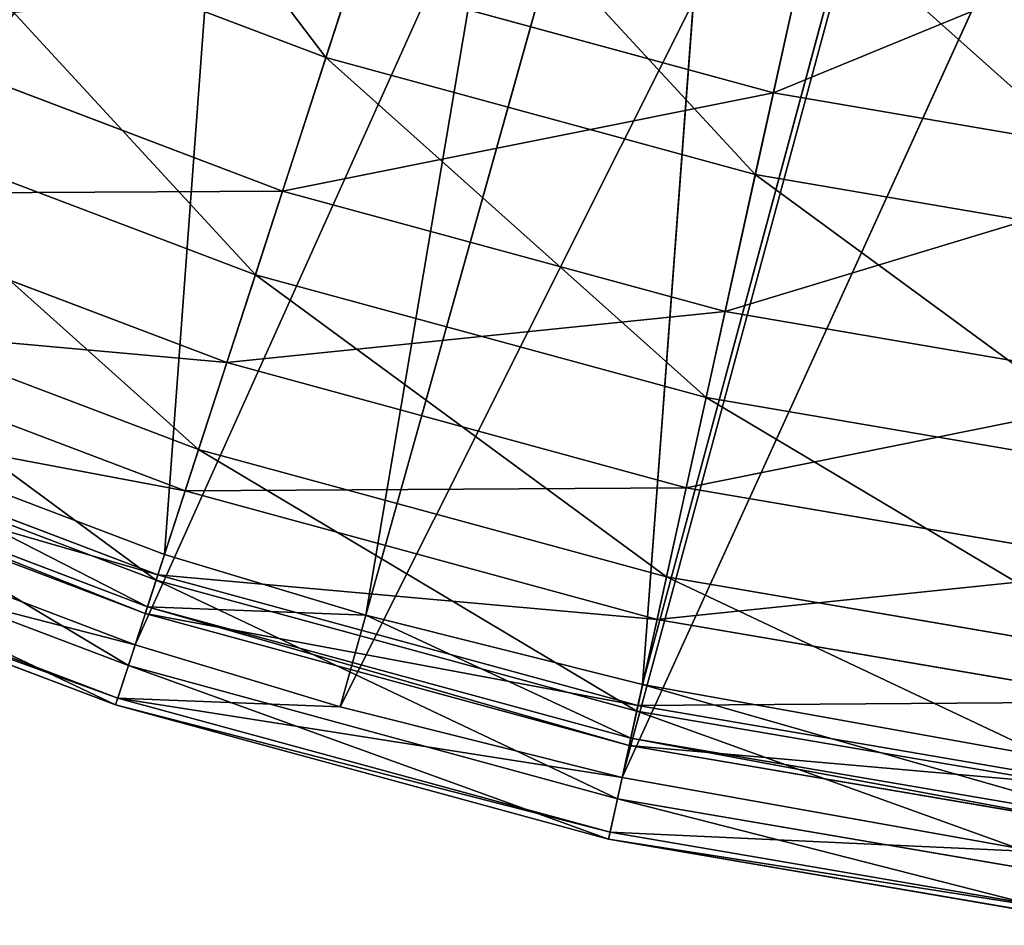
# Model space of a CAD drawing. Extents: x 1 to 221, y -110 to 110.
# Tile 41 of 256: x 75 to 96, y -109 to -90. Entities that reach past the tile are written whole.
import ezdxf

# ---------------------------------------------------------------- set-up
doc = ezdxf.new("R2010")
doc.units = 0
doc.header["$LTSCALE"] = 25.4
doc.layers.get('0').update_dxf_attribs({"color": 13, "linetype": 'CONTINUOUS'})

# ---------------------------------------------------------------- blocks, each defined once
blk = doc.blocks.new('PEAR-M-8672_STL')
at = {"color": 7}
for p, q in [((87.301, -73.252, 314.337), (78.146, -101.426, 129.074)), ((87.301, -73.252, 314.337), (78.146, -101.426, 129.074)), ((90.321, -74.165, 314.337), (82.329, -102.691, 129.074)), ((90.321, -74.165, 314.337), (82.329, -102.691, 129.074)), ((90.321, -74.165, 314.337), (88.089, -104.133, 129.074)), ((90.321, -74.165, 314.337), (88.089, -104.133, 129.074)), ((77.536, -103.304, 129.39), (86.69, -75.13, 314.653)), ((77.536, -103.304, 129.39), (86.69, -75.13, 314.653)), ((95.806, -75.487, 314.337), (88.089, -104.133, 129.074)), ((95.806, -75.487, 314.337), (88.089, -104.133, 129.074)), ((81.796, -104.592, 129.39), (89.789, -76.067, 314.653)), ((81.796, -104.592, 129.39), (89.789, -76.067, 314.653)), ((81.796, -104.592, 129.39), (95.414, -77.423, 314.653)), ((81.796, -104.592, 129.39), (95.414, -77.423, 314.653)), ((87.663, -106.061, 129.39), (95.414, -77.423, 314.653)), ((87.663, -106.061, 129.39), (95.414, -77.423, 314.653)), ((87.663, -106.061, 129.39), (100.345, -78.261, 314.653)), ((87.663, -106.061, 129.39), (100.345, -78.261, 314.653)), ((81.501, -91.1, 57.941), (83.241, -85.746, 49.002)), ((81.501, -91.1, 57.941), (83.241, -85.746, 49.002)), ((92, -86.434, 50.148), (90.808, -91.831, 58.925)), ((92, -86.434, 50.148), (90.808, -91.831, 58.925)), ((72.847, -87.818, 57.941), (81.501, -91.1, 57.941)), ((72.847, -87.818, 57.941), (81.501, -91.1, 57.941)), ((91.647, -88.034, 49.002), (90.432, -93.531, 57.941)), ((91.647, -88.034, 49.002), (90.432, -93.531, 57.941)), ((82.04, -89.443, 58.925), (80.6, -93.875, 68.191)), ((82.04, -89.443, 58.925), (80.6, -93.875, 68.191)), ((90.808, -91.831, 58.925), (82.04, -89.443, 58.925)), ((90.808, -91.831, 58.925), (82.04, -89.443, 58.925)), ((80.6, -93.875, 68.191), (71.682, -90.493, 68.191)), ((80.6, -93.875, 68.191), (71.682, -90.493, 68.191)), ((80.035, -95.614, 67.38), (81.501, -91.1, 57.941)), ((80.035, -95.614, 67.38), (81.501, -91.1, 57.941)), ((81.501, -91.1, 57.941), (90.432, -93.531, 57.941)), ((81.501, -91.1, 57.941), (90.432, -93.531, 57.941)), ((90.808, -91.831, 58.925), (89.802, -96.381, 68.191)), ((90.808, -91.831, 58.925), (89.802, -96.381, 68.191)), ((99.765, -93.361, 58.925), (90.808, -91.831, 58.925)), ((99.765, -93.361, 58.925), (90.808, -91.831, 58.925)), ((70.952, -92.169, 67.38), (80.035, -95.614, 67.38)), ((70.952, -92.169, 67.38), (80.035, -95.614, 67.38)), ((90.432, -93.531, 57.941), (89.408, -98.166, 67.38)), ((90.432, -93.531, 57.941), (89.408, -98.166, 67.38)), ((90.432, -93.531, 57.941), (99.556, -95.09, 57.941)), ((90.432, -93.531, 57.941), (99.556, -95.09, 57.941)), ((79.441, -97.441, 77.862), (70.184, -93.93, 77.862)), ((79.441, -97.441, 77.862), (70.184, -93.93, 77.862)), ((80.6, -93.875, 68.191), (79.441, -97.441, 77.862)), ((80.6, -93.875, 68.191), (79.441, -97.441, 77.862)), ((89.802, -96.381, 68.191), (80.6, -93.875, 68.191)), ((89.802, -96.381, 68.191), (80.6, -93.875, 68.191)), ((78.855, -99.245, 77.229), (80.035, -95.614, 67.38)), ((78.855, -99.245, 77.229), (80.035, -95.614, 67.38)), ((80.035, -95.614, 67.38), (89.408, -98.166, 67.38)), ((80.035, -95.614, 67.38), (89.408, -98.166, 67.38)), ((69.427, -95.67, 77.229), (78.855, -99.245, 77.229)), ((69.427, -95.67, 77.229), (78.855, -99.245, 77.229)), ((89.802, -96.381, 68.191), (88.993, -100.042, 77.862)), ((89.802, -96.381, 68.191), (88.993, -100.042, 77.862)), ((99.204, -97.986, 68.191), (89.802, -96.381, 68.191)), ((99.204, -97.986, 68.191), (89.802, -96.381, 68.191)), ((78.574, -100.108, 87.848), (69.064, -96.501, 87.848)), ((78.574, -100.108, 87.848), (69.064, -96.501, 87.848)), ((79.441, -97.441, 77.862), (78.574, -100.108, 87.848)), ((79.441, -97.441, 77.862), (78.574, -100.108, 87.848)), ((88.993, -100.042, 77.862), (79.441, -97.441, 77.862)), ((88.993, -100.042, 77.862), (79.441, -97.441, 77.862)), ((68.511, -97.772, 129.074), (78.146, -101.426, 129.074)), ((68.511, -97.772, 129.074), (78.146, -101.426, 129.074)), ((78.008, -101.852, 98.057), (68.332, -98.182, 98.057)), ((78.008, -101.852, 98.057), (68.332, -98.182, 98.057)), ((89.408, -98.166, 67.38), (88.584, -101.894, 77.229)), ((89.408, -98.166, 67.38), (88.584, -101.894, 77.229)), ((89.408, -98.166, 67.38), (98.983, -99.801, 67.38)), ((89.408, -98.166, 67.38), (98.983, -99.801, 67.38)), ((68.286, -98.288, 87.4), (77.972, -101.962, 87.4)), ((68.286, -98.288, 87.4), (77.972, -101.962, 87.4)), ((77.793, -102.514, 118.765), (68.054, -98.82, 118.765)), ((77.793, -102.514, 118.765), (68.054, -98.82, 118.765)), ((77.747, -102.656, 108.394), (67.994, -98.958, 108.394)), ((77.747, -102.656, 108.394), (67.994, -98.958, 108.394)), ((77.972, -101.962, 87.4), (78.855, -99.245, 77.229)), ((77.972, -101.962, 87.4), (78.855, -99.245, 77.229)), ((78.855, -99.245, 77.229), (88.584, -101.894, 77.229)), ((78.855, -99.245, 77.229), (88.584, -101.894, 77.229)), ((67.722, -99.582, 129.39), (77.536, -103.304, 129.39)), ((67.722, -99.582, 129.39), (77.536, -103.304, 129.39)), ((67.54, -100.001, 97.798), (77.395, -103.738, 97.798)), ((67.54, -100.001, 97.798), (77.395, -103.738, 97.798)), ((78.574, -100.108, 87.848), (78.008, -101.852, 98.057)), ((78.574, -100.108, 87.848), (78.008, -101.852, 98.057)), ((88.388, -102.78, 87.848), (78.574, -100.108, 87.848)), ((88.388, -102.78, 87.848), (78.574, -100.108, 87.848)), ((88.993, -100.042, 77.862), (88.388, -102.78, 87.848)), ((88.993, -100.042, 77.862), (88.388, -102.78, 87.848)), ((98.752, -101.708, 77.862), (88.993, -100.042, 77.862)), ((98.752, -101.708, 77.862), (88.993, -100.042, 77.862)), ((67.257, -100.65, 118.89), (77.176, -104.412, 118.89)), ((67.257, -100.65, 118.89), (77.176, -104.412, 118.89)), ((67.196, -100.79, 108.327), (77.129, -104.557, 108.327)), ((67.196, -100.79, 108.327), (77.129, -104.557, 108.327)), ((78.146, -101.426, 129.074), (77.793, -102.514, 118.765)), ((78.146, -101.426, 129.074), (77.793, -102.514, 118.765)), ((78.146, -101.426, 129.074), (82.329, -102.691, 129.074)), ((78.146, -101.426, 129.074), (82.329, -102.691, 129.074)), ((77.395, -103.738, 97.798), (77.972, -101.962, 87.4)), ((77.395, -103.738, 97.798), (77.972, -101.962, 87.4)), ((78.008, -101.852, 98.057), (77.747, -102.656, 108.394)), ((78.008, -101.852, 98.057), (77.747, -102.656, 108.394)), ((77.972, -101.962, 87.4), (87.968, -104.683, 87.4)), ((77.972, -101.962, 87.4), (87.968, -104.683, 87.4)), ((87.992, -104.57, 98.057), (78.008, -101.852, 98.057)), ((87.992, -104.57, 98.057), (78.008, -101.852, 98.057)), ((88.584, -101.894, 77.229), (87.968, -104.683, 87.4)), ((88.584, -101.894, 77.229), (87.968, -104.683, 87.4)), ((88.584, -101.894, 77.229), (98.523, -103.592, 77.229)), ((88.584, -101.894, 77.229), (98.523, -103.592, 77.229)), ((77.747, -102.656, 108.394), (77.793, -102.514, 118.765)), ((77.747, -102.656, 108.394), (77.793, -102.514, 118.765)), ((82.329, -102.691, 129.074), (77.793, -102.514, 118.765)), ((82.329, -102.691, 129.074), (77.793, -102.514, 118.765)), ((87.842, -105.25, 118.765), (77.793, -102.514, 118.765)), ((87.842, -105.25, 118.765), (77.793, -102.514, 118.765)), ((87.81, -105.396, 108.394), (77.747, -102.656, 108.394)), ((87.81, -105.396, 108.394), (77.747, -102.656, 108.394)), ((82.329, -102.691, 129.074), (87.842, -105.25, 118.765)), ((82.329, -102.691, 129.074), (87.842, -105.25, 118.765)), ((82.329, -102.691, 129.074), (88.089, -104.133, 129.074)), ((82.329, -102.691, 129.074), (88.089, -104.133, 129.074)), ((88.388, -102.78, 87.848), (87.992, -104.57, 98.057)), ((88.388, -102.78, 87.848), (87.992, -104.57, 98.057)), ((98.414, -104.492, 87.848), (88.388, -102.78, 87.848)), ((98.414, -104.492, 87.848), (88.388, -102.78, 87.848)), ((77.176, -104.412, 118.89), (77.536, -103.304, 129.39)), ((77.176, -104.412, 118.89), (77.536, -103.304, 129.39)), ((77.536, -103.304, 129.39), (81.796, -104.592, 129.39)), ((77.536, -103.304, 129.39), (81.796, -104.592, 129.39)), ((77.129, -104.557, 108.327), (77.395, -103.738, 97.798)), ((77.129, -104.557, 108.327), (77.395, -103.738, 97.798)), ((77.395, -103.738, 97.798), (87.565, -106.507, 97.798)), ((77.395, -103.738, 97.798), (87.565, -106.507, 97.798)), ((88.089, -104.133, 129.074), (87.842, -105.25, 118.765)), ((88.089, -104.133, 129.074), (87.842, -105.25, 118.765)), ((88.089, -104.133, 129.074), (98.109, -107.003, 118.765)), ((88.089, -104.133, 129.074), (96.58, -105.652, 129.074)), ((88.089, -104.133, 129.074), (98.109, -107.003, 118.765)), ((88.089, -104.133, 129.074), (96.58, -105.652, 129.074)), ((77.176, -104.412, 118.89), (77.129, -104.557, 108.327)), ((77.176, -104.412, 118.89), (77.129, -104.557, 108.327)), ((87.412, -107.199, 118.89), (77.176, -104.412, 118.89)), ((87.663, -106.061, 129.39), (77.176, -104.412, 118.89)), ((87.412, -107.199, 118.89), (77.176, -104.412, 118.89)), ((87.663, -106.061, 129.39), (77.176, -104.412, 118.89)), ((81.796, -104.592, 129.39), (77.176, -104.412, 118.89)), ((81.796, -104.592, 129.39), (77.176, -104.412, 118.89)), ((77.129, -104.557, 108.327), (87.379, -107.348, 108.327)), ((77.129, -104.557, 108.327), (87.379, -107.348, 108.327)), ((81.796, -104.592, 129.39), (87.663, -106.061, 129.39)), ((81.796, -104.592, 129.39), (87.663, -106.061, 129.39)), ((87.992, -104.57, 98.057), (87.81, -105.396, 108.394)), ((87.992, -104.57, 98.057), (87.81, -105.396, 108.394)), ((98.193, -106.313, 98.057), (87.992, -104.57, 98.057)), ((98.193, -106.313, 98.057), (87.992, -104.57, 98.057)), ((87.968, -104.683, 87.4), (87.565, -106.507, 97.798)), ((87.968, -104.683, 87.4), (87.565, -106.507, 97.798)), ((87.968, -104.683, 87.4), (98.179, -106.427, 87.4)), ((87.968, -104.683, 87.4), (98.179, -106.427, 87.4)), ((87.81, -105.396, 108.394), (87.842, -105.25, 118.765)), ((87.81, -105.396, 108.394), (87.842, -105.25, 118.765)), ((98.091, -107.152, 108.394), (87.81, -105.396, 108.394)), ((98.091, -107.152, 108.394), (87.81, -105.396, 108.394)), ((98.109, -107.003, 118.765), (87.842, -105.25, 118.765)), ((98.109, -107.003, 118.765), (87.842, -105.25, 118.765)), ((87.663, -106.061, 129.39), (87.412, -107.199, 118.89)), ((87.663, -106.061, 129.39), (87.412, -107.199, 118.89)), ((87.663, -106.061, 129.39), (96.311, -107.608, 129.39)), ((87.663, -106.061, 129.39), (96.311, -107.608, 129.39)), ((87.565, -106.507, 97.798), (87.379, -107.348, 108.327)), ((87.565, -106.507, 97.798), (87.379, -107.348, 108.327)), ((87.565, -106.507, 97.798), (97.954, -108.281, 97.798)), ((87.565, -106.507, 97.798), (97.954, -108.281, 97.798)), ((87.379, -107.348, 108.327), (87.412, -107.199, 118.89)), ((87.379, -107.348, 108.327), (87.412, -107.199, 118.89)), ((87.412, -107.199, 118.89), (96.311, -107.608, 129.39)), ((87.412, -107.199, 118.89), (96.311, -107.608, 129.39)), ((87.412, -107.199, 118.89), (97.868, -108.985, 118.89)), ((87.412, -107.199, 118.89), (97.868, -108.985, 118.89)), ((87.379, -107.348, 108.327), (97.85, -109.136, 108.327)), ((87.379, -107.348, 108.327), (97.85, -109.136, 108.327))]:
    blk.add_line(p, q, dxfattribs=at)
mesh = blk.add_polyface(dxfattribs=at)
corners = [(79.106, -70.061, 314.337), (68.511, -97.772, 129.074), (71.328, -65.957, 314.337)]
mesh.append_faces([[corners[k] for k in face] for face in [(0, 1, 2)]], dxfattribs={"color": 7})
mesh = blk.add_polyface(dxfattribs=at)
corners = [(70.308, -67.649, 314.653), (58.314, -94.931, 129.39), (78.285, -71.858, 314.653)]
mesh.append_faces([[corners[k] for k in face] for face in [(0, 1, 2)]], dxfattribs={"color": 7})
mesh = blk.add_polyface(dxfattribs=at)
corners = [(80.416, -70.645, 314.337), (68.511, -97.772, 129.074), (79.106, -70.061, 314.337)]
mesh.append_faces([[corners[k] for k in face] for face in [(0, 1, 2)]], dxfattribs={"color": 7})
mesh = blk.add_polyface(dxfattribs=at)
corners = [(80.416, -70.645, 314.337), (78.146, -101.426, 129.074), (68.511, -97.772, 129.074), (87.301, -73.252, 314.337)]
mesh.append_faces([[corners[k] for k in face] for face in [(0, 1, 2), (1, 0, 3)]], dxfattribs={"vtx0": -1, "color": 7})
mesh = blk.add_polyface(dxfattribs=at)
corners = [(78.285, -71.858, 314.653), (58.314, -94.931, 129.39), (67.722, -99.582, 129.39)]
mesh.append_faces([[corners[k] for k in face] for face in [(0, 1, 2)]], dxfattribs={"color": 7})
mesh = blk.add_polyface(dxfattribs=at)
corners = [(78.285, -71.858, 314.653), (67.722, -99.582, 129.39), (79.629, -72.456, 314.653)]
mesh.append_faces([[corners[k] for k in face] for face in [(0, 1, 2)]], dxfattribs={"color": 7})
mesh = blk.add_polyface(dxfattribs=at)
corners = [(86.69, -75.13, 314.653), (67.722, -99.582, 129.39), (77.536, -103.304, 129.39), (79.629, -72.456, 314.653)]
mesh.append_faces([[corners[k] for k in face] for face in [(0, 1, 2), (1, 0, 3)]], dxfattribs={"vtx0": -1, "color": 7})
mesh = blk.add_polyface(dxfattribs=at)
corners = [(87.301, -73.252, 314.337), (82.329, -102.691, 129.074), (78.146, -101.426, 129.074), (90.321, -74.165, 314.337)]
mesh.append_faces([[corners[k] for k in face] for face in [(0, 1, 2), (1, 0, 3)]], dxfattribs={"vtx0": -1, "color": 7})
mesh = blk.add_polyface(dxfattribs=at)
corners = [(90.321, -74.165, 314.337), (88.089, -104.133, 129.074), (82.329, -102.691, 129.074)]
mesh.append_faces([[corners[k] for k in face] for face in [(0, 1, 2)]], dxfattribs={"color": 7})
mesh = blk.add_polyface(dxfattribs=at)
corners = [(95.806, -75.487, 314.337), (88.089, -104.133, 129.074), (90.321, -74.165, 314.337)]
mesh.append_faces([[corners[k] for k in face] for face in [(0, 1, 2)]], dxfattribs={"color": 7})
mesh = blk.add_polyface(dxfattribs=at)
corners = [(89.789, -76.067, 314.653), (77.536, -103.304, 129.39), (81.796, -104.592, 129.39), (86.69, -75.13, 314.653)]
mesh.append_faces([[corners[k] for k in face] for face in [(0, 1, 2), (1, 0, 3)]], dxfattribs={"vtx0": -1, "color": 7})
mesh = blk.add_polyface(dxfattribs=at)
corners = [(95.806, -75.487, 314.337), (96.58, -105.652, 129.074), (88.089, -104.133, 129.074)]
mesh.append_faces([[corners[k] for k in face] for face in [(0, 1, 2)]], dxfattribs={"color": 7})
mesh = blk.add_polyface(dxfattribs=at)
corners = [(89.789, -76.067, 314.653), (81.796, -104.592, 129.39), (95.414, -77.423, 314.653)]
mesh.append_faces([[corners[k] for k in face] for face in [(0, 1, 2)]], dxfattribs={"color": 7})
mesh = blk.add_polyface(dxfattribs=at)
corners = [(95.414, -77.423, 314.653), (81.796, -104.592, 129.39), (87.663, -106.061, 129.39)]
mesh.append_faces([[corners[k] for k in face] for face in [(0, 1, 2)]], dxfattribs={"color": 7})
mesh = blk.add_polyface(dxfattribs=at)
corners = [(95.414, -77.423, 314.653), (87.663, -106.061, 129.39), (100.345, -78.261, 314.653)]
mesh.append_faces([[corners[k] for k in face] for face in [(0, 1, 2)]], dxfattribs={"color": 7})
mesh = blk.add_polyface(dxfattribs=at)
corners = [(100.345, -78.261, 314.653), (87.663, -106.061, 129.39), (96.311, -107.608, 129.39)]
mesh.append_faces([[corners[k] for k in face] for face in [(0, 1, 2)]], dxfattribs={"color": 7})
mesh = blk.add_polyface(dxfattribs=at)
corners = [(81.501, -91.1, 57.941), (75.095, -82.657, 49.002), (83.241, -85.746, 49.002), (72.847, -87.818, 57.941)]
mesh.append_faces([[corners[k] for k in face] for face in [(0, 1, 2), (1, 0, 3)]], dxfattribs={"vtx0": -1, "color": 7})
mesh = blk.add_polyface(dxfattribs=at)
corners = [(82.04, -89.443, 58.925), (92, -86.434, 50.148), (83.748, -84.187, 50.148), (90.808, -91.831, 58.925)]
mesh.append_faces([[corners[k] for k in face] for face in [(0, 1, 2), (1, 0, 3)]], dxfattribs={"vtx0": -1, "color": 7})
mesh = blk.add_polyface(dxfattribs=at)
corners = [(90.432, -93.531, 57.941), (83.241, -85.746, 49.002), (91.647, -88.034, 49.002), (81.501, -91.1, 57.941)]
mesh.append_faces([[corners[k] for k in face] for face in [(0, 1, 2), (1, 0, 3)]], dxfattribs={"vtx0": -1, "color": 7})
mesh = blk.add_polyface(dxfattribs=at)
corners = [(71.682, -90.493, 68.191), (82.04, -89.443, 58.925), (73.543, -86.221, 58.925), (80.6, -93.875, 68.191)]
mesh.append_faces([[corners[k] for k in face] for face in [(0, 1, 2), (1, 0, 3)]], dxfattribs={"vtx0": -1, "color": 7})
mesh = blk.add_polyface(dxfattribs=at)
corners = [(90.808, -91.831, 58.925), (100.432, -87.874, 50.148), (92, -86.434, 50.148), (99.765, -93.361, 58.925)]
mesh.append_faces([[corners[k] for k in face] for face in [(0, 1, 2), (1, 0, 3)]], dxfattribs={"vtx0": -1, "color": 7})
mesh = blk.add_polyface(dxfattribs=at)
corners = [(80.035, -95.614, 67.38), (72.847, -87.818, 57.941), (81.501, -91.1, 57.941), (70.952, -92.169, 67.38)]
mesh.append_faces([[corners[k] for k in face] for face in [(0, 1, 2), (1, 0, 3)]], dxfattribs={"vtx0": -1, "color": 7})
mesh = blk.add_polyface(dxfattribs=at)
corners = [(99.556, -95.09, 57.941), (91.647, -88.034, 49.002), (100.234, -89.501, 49.002), (90.432, -93.531, 57.941)]
mesh.append_faces([[corners[k] for k in face] for face in [(0, 1, 2), (1, 0, 3)]], dxfattribs={"vtx0": -1, "color": 7})
mesh = blk.add_polyface(dxfattribs=at)
corners = [(80.6, -93.875, 68.191), (90.808, -91.831, 58.925), (82.04, -89.443, 58.925), (89.802, -96.381, 68.191)]
mesh.append_faces([[corners[k] for k in face] for face in [(0, 1, 2), (1, 0, 3)]], dxfattribs={"vtx0": -1, "color": 7})
mesh = blk.add_polyface(dxfattribs=at)
corners = [(70.184, -93.93, 77.862), (80.6, -93.875, 68.191), (71.682, -90.493, 68.191), (79.441, -97.441, 77.862)]
mesh.append_faces([[corners[k] for k in face] for face in [(0, 1, 2), (1, 0, 3)]], dxfattribs={"vtx0": -1, "color": 7})
mesh = blk.add_polyface(dxfattribs=at)
corners = [(89.408, -98.166, 67.38), (81.501, -91.1, 57.941), (90.432, -93.531, 57.941), (80.035, -95.614, 67.38)]
mesh.append_faces([[corners[k] for k in face] for face in [(0, 1, 2), (1, 0, 3)]], dxfattribs={"vtx0": -1, "color": 7})
mesh = blk.add_polyface(dxfattribs=at)
corners = [(89.802, -96.381, 68.191), (99.765, -93.361, 58.925), (90.808, -91.831, 58.925), (99.204, -97.986, 68.191)]
mesh.append_faces([[corners[k] for k in face] for face in [(0, 1, 2), (1, 0, 3)]], dxfattribs={"vtx0": -1, "color": 7})
mesh = blk.add_polyface(dxfattribs=at)
corners = [(78.855, -99.245, 77.229), (70.952, -92.169, 67.38), (80.035, -95.614, 67.38), (69.427, -95.67, 77.229)]
mesh.append_faces([[corners[k] for k in face] for face in [(0, 1, 2), (1, 0, 3)]], dxfattribs={"vtx0": -1, "color": 7})
mesh = blk.add_polyface(dxfattribs=at)
corners = [(98.983, -99.801, 67.38), (90.432, -93.531, 57.941), (99.556, -95.09, 57.941), (89.408, -98.166, 67.38)]
mesh.append_faces([[corners[k] for k in face] for face in [(0, 1, 2), (1, 0, 3)]], dxfattribs={"vtx0": -1, "color": 7})
mesh = blk.add_polyface(dxfattribs=at)
corners = [(69.064, -96.501, 87.848), (79.441, -97.441, 77.862), (70.184, -93.93, 77.862), (78.574, -100.108, 87.848)]
mesh.append_faces([[corners[k] for k in face] for face in [(0, 1, 2), (1, 0, 3)]], dxfattribs={"vtx0": -1, "color": 7})
mesh = blk.add_polyface(dxfattribs=at)
corners = [(79.441, -97.441, 77.862), (89.802, -96.381, 68.191), (80.6, -93.875, 68.191), (88.993, -100.042, 77.862)]
mesh.append_faces([[corners[k] for k in face] for face in [(0, 1, 2), (1, 0, 3)]], dxfattribs={"vtx0": -1, "color": 7})
mesh = blk.add_polyface(dxfattribs=at)
corners = [(88.584, -101.894, 77.229), (80.035, -95.614, 67.38), (89.408, -98.166, 67.38), (78.855, -99.245, 77.229)]
mesh.append_faces([[corners[k] for k in face] for face in [(0, 1, 2), (1, 0, 3)]], dxfattribs={"vtx0": -1, "color": 7})
mesh = blk.add_polyface(dxfattribs=at)
corners = [(77.972, -101.962, 87.4), (69.427, -95.67, 77.229), (78.855, -99.245, 77.229), (68.286, -98.288, 87.4)]
mesh.append_faces([[corners[k] for k in face] for face in [(0, 1, 2), (1, 0, 3)]], dxfattribs={"vtx0": -1, "color": 7})
mesh = blk.add_polyface(dxfattribs=at)
corners = [(88.993, -100.042, 77.862), (99.204, -97.986, 68.191), (89.802, -96.381, 68.191), (98.752, -101.708, 77.862)]
mesh.append_faces([[corners[k] for k in face] for face in [(0, 1, 2), (1, 0, 3)]], dxfattribs={"vtx0": -1, "color": 7})
mesh = blk.add_polyface(dxfattribs=at)
corners = [(68.332, -98.182, 98.057), (78.574, -100.108, 87.848), (69.064, -96.501, 87.848), (78.008, -101.852, 98.057)]
mesh.append_faces([[corners[k] for k in face] for face in [(0, 1, 2), (1, 0, 3)]], dxfattribs={"vtx0": -1, "color": 7})
mesh = blk.add_polyface(dxfattribs=at)
corners = [(78.574, -100.108, 87.848), (88.993, -100.042, 77.862), (79.441, -97.441, 77.862), (88.388, -102.78, 87.848)]
mesh.append_faces([[corners[k] for k in face] for face in [(0, 1, 2), (1, 0, 3)]], dxfattribs={"vtx0": -1, "color": 7})
mesh = blk.add_polyface(dxfattribs=at)
corners = [(68.511, -97.772, 129.074), (77.793, -102.514, 118.765), (68.054, -98.82, 118.765), (78.146, -101.426, 129.074)]
mesh.append_faces([[corners[k] for k in face] for face in [(0, 1, 2), (1, 0, 3)]], dxfattribs={"vtx0": -1, "color": 7})
mesh = blk.add_polyface(dxfattribs=at)
corners = [(67.994, -98.958, 108.394), (78.008, -101.852, 98.057), (68.332, -98.182, 98.057), (77.747, -102.656, 108.394)]
mesh.append_faces([[corners[k] for k in face] for face in [(0, 1, 2), (1, 0, 3)]], dxfattribs={"vtx0": -1, "color": 7})
mesh = blk.add_polyface(dxfattribs=at)
corners = [(98.523, -103.592, 77.229), (89.408, -98.166, 67.38), (98.983, -99.801, 67.38), (88.584, -101.894, 77.229)]
mesh.append_faces([[corners[k] for k in face] for face in [(0, 1, 2), (1, 0, 3)]], dxfattribs={"vtx0": -1, "color": 7})
mesh = blk.add_polyface(dxfattribs=at)
corners = [(77.395, -103.738, 97.798), (68.286, -98.288, 87.4), (77.972, -101.962, 87.4), (67.54, -100.001, 97.798)]
mesh.append_faces([[corners[k] for k in face] for face in [(0, 1, 2), (1, 0, 3)]], dxfattribs={"vtx0": -1, "color": 7})
mesh = blk.add_polyface(dxfattribs=at)
corners = [(68.054, -98.82, 118.765), (77.747, -102.656, 108.394), (67.994, -98.958, 108.394), (77.793, -102.514, 118.765)]
mesh.append_faces([[corners[k] for k in face] for face in [(0, 1, 2), (1, 0, 3)]], dxfattribs={"vtx0": -1, "color": 7})
mesh = blk.add_polyface(dxfattribs=at)
corners = [(87.968, -104.683, 87.4), (78.855, -99.245, 77.229), (88.584, -101.894, 77.229), (77.972, -101.962, 87.4)]
mesh.append_faces([[corners[k] for k in face] for face in [(0, 1, 2), (1, 0, 3)]], dxfattribs={"vtx0": -1, "color": 7})
mesh = blk.add_polyface(dxfattribs=at)
corners = [(77.536, -103.304, 129.39), (67.257, -100.65, 118.89), (77.176, -104.412, 118.89), (67.722, -99.582, 129.39)]
mesh.append_faces([[corners[k] for k in face] for face in [(0, 1, 2), (1, 0, 3)]], dxfattribs={"vtx0": -1, "color": 7})
mesh = blk.add_polyface(dxfattribs=at)
corners = [(77.129, -104.557, 108.327), (67.54, -100.001, 97.798), (77.395, -103.738, 97.798), (67.196, -100.79, 108.327)]
mesh.append_faces([[corners[k] for k in face] for face in [(0, 1, 2), (1, 0, 3)]], dxfattribs={"vtx0": -1, "color": 7})
mesh = blk.add_polyface(dxfattribs=at)
corners = [(78.008, -101.852, 98.057), (88.388, -102.78, 87.848), (78.574, -100.108, 87.848), (87.992, -104.57, 98.057)]
mesh.append_faces([[corners[k] for k in face] for face in [(0, 1, 2), (1, 0, 3)]], dxfattribs={"vtx0": -1, "color": 7})
mesh = blk.add_polyface(dxfattribs=at)
corners = [(88.388, -102.78, 87.848), (98.752, -101.708, 77.862), (88.993, -100.042, 77.862), (98.414, -104.492, 87.848)]
mesh.append_faces([[corners[k] for k in face] for face in [(0, 1, 2), (1, 0, 3)]], dxfattribs={"vtx0": -1, "color": 7})
mesh = blk.add_polyface(dxfattribs=at)
corners = [(77.176, -104.412, 118.89), (67.196, -100.79, 108.327), (77.129, -104.557, 108.327), (67.257, -100.65, 118.89)]
mesh.append_faces([[corners[k] for k in face] for face in [(0, 1, 2), (1, 0, 3)]], dxfattribs={"vtx0": -1, "color": 7})
mesh = blk.add_polyface(dxfattribs=at)
corners = [(82.329, -102.691, 129.074), (77.793, -102.514, 118.765), (78.146, -101.426, 129.074)]
mesh.append_faces([[corners[k] for k in face] for face in [(0, 1, 2)]], dxfattribs={"color": 7})
mesh = blk.add_polyface(dxfattribs=at)
corners = [(87.565, -106.507, 97.798), (77.972, -101.962, 87.4), (87.968, -104.683, 87.4), (77.395, -103.738, 97.798)]
mesh.append_faces([[corners[k] for k in face] for face in [(0, 1, 2), (1, 0, 3)]], dxfattribs={"vtx0": -1, "color": 7})
mesh = blk.add_polyface(dxfattribs=at)
corners = [(77.747, -102.656, 108.394), (87.992, -104.57, 98.057), (78.008, -101.852, 98.057), (87.81, -105.396, 108.394)]
mesh.append_faces([[corners[k] for k in face] for face in [(0, 1, 2), (1, 0, 3)]], dxfattribs={"vtx0": -1, "color": 7})
mesh = blk.add_polyface(dxfattribs=at)
corners = [(98.179, -106.427, 87.4), (88.584, -101.894, 77.229), (98.523, -103.592, 77.229), (87.968, -104.683, 87.4)]
mesh.append_faces([[corners[k] for k in face] for face in [(0, 1, 2), (1, 0, 3)]], dxfattribs={"vtx0": -1, "color": 7})
mesh = blk.add_polyface(dxfattribs=at)
corners = [(77.793, -102.514, 118.765), (87.81, -105.396, 108.394), (77.747, -102.656, 108.394), (87.842, -105.25, 118.765)]
mesh.append_faces([[corners[k] for k in face] for face in [(0, 1, 2), (1, 0, 3)]], dxfattribs={"vtx0": -1, "color": 7})
mesh = blk.add_polyface(dxfattribs=at)
corners = [(82.329, -102.691, 129.074), (87.842, -105.25, 118.765), (77.793, -102.514, 118.765)]
mesh.append_faces([[corners[k] for k in face] for face in [(0, 1, 2)]], dxfattribs={"color": 7})
mesh = blk.add_polyface(dxfattribs=at)
corners = [(88.089, -104.133, 129.074), (87.842, -105.25, 118.765), (82.329, -102.691, 129.074)]
mesh.append_faces([[corners[k] for k in face] for face in [(0, 1, 2)]], dxfattribs={"color": 7})
mesh = blk.add_polyface(dxfattribs=at)
corners = [(87.992, -104.57, 98.057), (98.414, -104.492, 87.848), (88.388, -102.78, 87.848), (98.193, -106.313, 98.057)]
mesh.append_faces([[corners[k] for k in face] for face in [(0, 1, 2), (1, 0, 3)]], dxfattribs={"vtx0": -1, "color": 7})
mesh = blk.add_polyface(dxfattribs=at)
corners = [(77.536, -103.304, 129.39), (77.176, -104.412, 118.89), (81.796, -104.592, 129.39)]
mesh.append_faces([[corners[k] for k in face] for face in [(0, 1, 2)]], dxfattribs={"color": 7})
mesh = blk.add_polyface(dxfattribs=at)
corners = [(87.379, -107.348, 108.327), (77.395, -103.738, 97.798), (87.565, -106.507, 97.798), (77.129, -104.557, 108.327)]
mesh.append_faces([[corners[k] for k in face] for face in [(0, 1, 2), (1, 0, 3)]], dxfattribs={"vtx0": -1, "color": 7})
mesh = blk.add_polyface(dxfattribs=at)
corners = [(88.089, -104.133, 129.074), (98.109, -107.003, 118.765), (87.842, -105.25, 118.765)]
mesh.append_faces([[corners[k] for k in face] for face in [(0, 1, 2)]], dxfattribs={"color": 7})
mesh = blk.add_polyface(dxfattribs=at)
corners = [(96.58, -105.652, 129.074), (98.109, -107.003, 118.765), (88.089, -104.133, 129.074)]
mesh.append_faces([[corners[k] for k in face] for face in [(0, 1, 2)]], dxfattribs={"color": 7})
mesh = blk.add_polyface(dxfattribs=at)
corners = [(87.412, -107.199, 118.89), (77.129, -104.557, 108.327), (87.379, -107.348, 108.327), (77.176, -104.412, 118.89)]
mesh.append_faces([[corners[k] for k in face] for face in [(0, 1, 2), (1, 0, 3)]], dxfattribs={"vtx0": -1, "color": 7})
mesh = blk.add_polyface(dxfattribs=at)
corners = [(87.663, -106.061, 129.39), (77.176, -104.412, 118.89), (87.412, -107.199, 118.89)]
mesh.append_faces([[corners[k] for k in face] for face in [(0, 1, 2)]], dxfattribs={"color": 7})
mesh = blk.add_polyface(dxfattribs=at)
corners = [(81.796, -104.592, 129.39), (77.176, -104.412, 118.89), (87.663, -106.061, 129.39)]
mesh.append_faces([[corners[k] for k in face] for face in [(0, 1, 2)]], dxfattribs={"color": 7})
mesh = blk.add_polyface(dxfattribs=at)
corners = [(87.81, -105.396, 108.394), (98.193, -106.313, 98.057), (87.992, -104.57, 98.057), (98.091, -107.152, 108.394)]
mesh.append_faces([[corners[k] for k in face] for face in [(0, 1, 2), (1, 0, 3)]], dxfattribs={"vtx0": -1, "color": 7})
mesh = blk.add_polyface(dxfattribs=at)
corners = [(97.954, -108.281, 97.798), (87.968, -104.683, 87.4), (98.179, -106.427, 87.4), (87.565, -106.507, 97.798)]
mesh.append_faces([[corners[k] for k in face] for face in [(0, 1, 2), (1, 0, 3)]], dxfattribs={"vtx0": -1, "color": 7})
mesh = blk.add_polyface(dxfattribs=at)
corners = [(87.842, -105.25, 118.765), (98.091, -107.152, 108.394), (87.81, -105.396, 108.394), (98.109, -107.003, 118.765)]
mesh.append_faces([[corners[k] for k in face] for face in [(0, 1, 2), (1, 0, 3)]], dxfattribs={"vtx0": -1, "color": 7})
mesh = blk.add_polyface(dxfattribs=at)
corners = [(87.663, -106.061, 129.39), (87.412, -107.199, 118.89), (96.311, -107.608, 129.39)]
mesh.append_faces([[corners[k] for k in face] for face in [(0, 1, 2)]], dxfattribs={"color": 7})
mesh = blk.add_polyface(dxfattribs=at)
corners = [(97.85, -109.136, 108.327), (87.565, -106.507, 97.798), (97.954, -108.281, 97.798), (87.379, -107.348, 108.327)]
mesh.append_faces([[corners[k] for k in face] for face in [(0, 1, 2), (1, 0, 3)]], dxfattribs={"vtx0": -1, "color": 7})
mesh = blk.add_polyface(dxfattribs=at)
corners = [(97.868, -108.985, 118.89), (87.379, -107.348, 108.327), (97.85, -109.136, 108.327), (87.412, -107.199, 118.89)]
mesh.append_faces([[corners[k] for k in face] for face in [(0, 1, 2), (1, 0, 3)]], dxfattribs={"vtx0": -1, "color": 7})
mesh = blk.add_polyface(dxfattribs=at)
corners = [(96.311, -107.608, 129.39), (87.412, -107.199, 118.89), (97.868, -108.985, 118.89)]
mesh.append_faces([[corners[k] for k in face] for face in [(0, 1, 2)]], dxfattribs={"color": 7})
blk = doc.blocks.new('GRUPUJ_2')
at = {"color": 0}
blk.add_blockref('PEAR-M-8672_STL', (-1.164, 109.906, -2.022), dxfattribs=at)

msp = doc.modelspace()

# ---------------------------------------------------------------- block references
at = {"color": 0}
msp.add_blockref('GRUPUJ_2', (1.164, -109.906, 2.022), dxfattribs=at)

doc.saveas('drawing.dxf')
